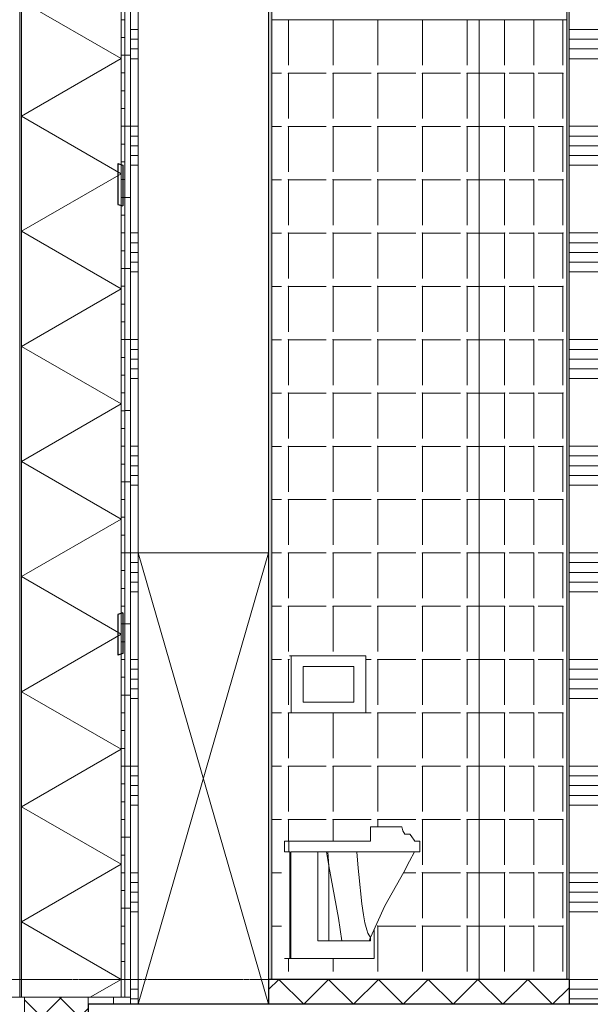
# Model space of a CAD drawing. Extents: x 0 to 92550, y 0 to 59400.
# Tile 68 of 105: x 22860 to 24465, y 38330 to 41100. Entities that reach past the tile are written whole.
import ezdxf
from ezdxf.xclip import XClip

# ---------------------------------------------------------------- set-up
doc = ezdxf.new("R2010")
doc.units = 0
doc.header["$MEASUREMENT"] = 0
doc.header["$XCLIPFRAME"] = 0
doc.linetypes.add('Streep-streepje', pattern=[1300, 1000, -100, 100, -100])
for name, color, linetype in [('ZZ 21 Buitenwand spouwblad hsb', 7, 'Continuous'), ('ZZ 21 Buitenwand spouwisolatie', 7, 'Continuous'), ('ZZ 22 Binnenwand metal stud', 7, 'Continuous'), ('ZZ 23 Vloeren geïsoleerd', 7, 'Continuous'), ('ZZ 28 HDC staalconstructies', 7, 'Continuous'), ('ZZ 41 Buitenwandafwerking gevelhout', 7, 'Continuous'), ('ZZ 42 Binnenwandafwerking wandtegelwerk', 7, 'Continuous'), ('ZZ 43 Vloerafwerking dekvloer', 7, 'Continuous'), ('ZZ 45 Plafond verlaagd plafond systeemplafond', 7, 'Continuous'), ('ZZ 74 Sanitair', 7, 'Continuous')]:
    doc.layers.add(name, color=color, linetype=linetype)

# ---------------------------------------------------------------- blocks, each defined once
blk = doc.blocks.new('*X54')
at = {"layer": 'ZZ 43 Vloerafwerking dekvloer', "color": 7, "linetype": 'Continuous', "lineweight": 5, "ltscale": 0.01}
for p, q in [((23560.1, 38371.3), (23588.9, 38400)), ((23588.9, 38400), (23658.9, 38330)), ((23658.9, 38330), (23728.9, 38400)), ((23728.9, 38400), (23798.9, 38330)), ((23798.9, 38330), (23868.9, 38400)), ((23868.9, 38400), (23938.9, 38330)), ((23938.9, 38330), (24008.9, 38400)), ((24008.9, 38400), (24078.9, 38330)), ((24078.9, 38330), (24148.9, 38400)), ((24148.9, 38400), (24218.9, 38330)), ((24218.9, 38330), (24288.9, 38400)), ((24288.9, 38400), (24358.9, 38330)), ((24358.9, 38330), (24405.3, 38376.4))]:
    blk.add_line(p, q, dxfattribs=at)
blk = doc.blocks.new('*X58')
at = {"layer": 'ZZ 22 Binnenwand metal stud', "color": 7, "linetype": 'Continuous', "lineweight": 5, "ltscale": 0.01}
for p, q in [((24524.6, 41072.6), (24405.3, 41072.6)), ((24524.6, 41045.1), (24405.3, 41045.1)), ((24524.6, 41017.7), (24405.3, 41017.7)), ((24524.6, 40990.3), (24405.3, 40990.3)), ((24524.6, 40800), (24405.3, 40800)), ((24524.6, 40772.6), (24405.3, 40772.6)), ((24524.6, 40745.1), (24405.3, 40745.1)), ((24524.6, 40717.7), (24405.3, 40717.7)), ((24524.6, 40690.3), (24405.3, 40690.3)), ((24524.6, 40500), (24405.3, 40500)), ((24524.6, 40472.6), (24405.3, 40472.6)), ((24524.6, 40445.1), (24405.3, 40445.1)), ((24524.6, 40417.7), (24405.3, 40417.7)), ((24524.6, 40390.3), (24405.3, 40390.3)), ((24524.6, 40200), (24405.3, 40200)), ((24524.6, 40172.6), (24405.3, 40172.6)), ((24524.6, 40145.1), (24405.3, 40145.1)), ((24524.6, 40117.7), (24405.3, 40117.7)), ((24524.6, 40090.3), (24405.3, 40090.3)), ((24524.6, 39900), (24405.3, 39900)), ((24524.6, 39872.6), (24405.3, 39872.6)), ((24524.6, 39845.1), (24405.3, 39845.1)), ((24524.6, 39817.7), (24405.3, 39817.7)), ((24524.6, 39790.3), (24405.3, 39790.3)), ((24524.6, 39600), (24405.3, 39600)), ((24524.6, 39572.6), (24405.3, 39572.6)), ((24524.6, 39545.1), (24405.3, 39545.1)), ((24524.6, 39517.7), (24405.3, 39517.7)), ((24524.6, 39490.3), (24405.3, 39490.3)), ((24524.6, 39300), (24405.3, 39300)), ((24524.6, 39272.6), (24405.3, 39272.6)), ((24524.6, 39245.1), (24405.3, 39245.1)), ((24524.6, 39217.7), (24405.3, 39217.7)), ((24524.6, 39190.3), (24405.3, 39190.3)), ((24524.6, 39000), (24405.3, 39000)), ((24524.6, 38972.6), (24405.3, 38972.6)), ((24524.6, 38945.1), (24405.3, 38945.1)), ((24524.6, 38917.7), (24405.3, 38917.7)), ((24524.6, 38890.3), (24405.3, 38890.3)), ((24524.6, 38700), (24405.3, 38700)), ((24524.6, 38672.6), (24405.3, 38672.6)), ((24524.6, 38645.1), (24405.3, 38645.1)), ((24524.6, 38617.7), (24405.3, 38617.7)), ((24524.6, 38590.3), (24405.3, 38590.3)), ((24524.6, 38400), (24405.3, 38400)), ((24524.6, 38372.6), (24405.3, 38372.6)), ((24524.6, 38345.1), (24405.3, 38345.1))]:
    blk.add_line(p, q, dxfattribs=at)
blk = doc.blocks.new('*X66')
at = {"layer": 'ZZ 42 Binnenwandafwerking wandtegelwerk', "color": 7, "linetype": 'Continuous', "lineweight": 5, "ltscale": 0.01}
for p, q in [((24224, 41099.5), (24154.4, 41099.5)), ((24224, 41099.5), (24224, 40972)), ((24305.9, 41099.5), (24236.3, 41099.5)), ((24305.9, 41099.5), (24305.9, 40972)), ((24387.7, 41099.5), (24318.1, 41099.5)), ((24387.7, 41099.5), (24387.7, 40972)), ((24224, 40949.5), (24154.4, 40949.5)), ((24224, 40949.5), (24224, 40822)), ((24305.9, 40949.5), (24236.3, 40949.5)), ((24305.9, 40949.5), (24305.9, 40822)), ((24387.7, 40949.5), (24318.1, 40949.5)), ((24387.7, 40949.5), (24387.7, 40822)), ((24224, 40799.5), (24154.4, 40799.5)), ((24224, 40799.5), (24224, 40672)), ((24305.9, 40799.5), (24236.3, 40799.5)), ((24305.9, 40799.5), (24305.9, 40672)), ((24387.7, 40799.5), (24318.1, 40799.5)), ((24387.7, 40799.5), (24387.7, 40672)), ((24224, 40649.5), (24154.4, 40649.5)), ((24224, 40649.5), (24224, 40522)), ((24305.9, 40649.5), (24236.3, 40649.5)), ((24305.9, 40649.5), (24305.9, 40522)), ((24387.7, 40649.5), (24318.1, 40649.5)), ((24387.7, 40649.5), (24387.7, 40522)), ((24224, 40499.6), (24154.4, 40499.6)), ((24224, 40499.6), (24224, 40372.1)), ((24305.9, 40499.6), (24236.3, 40499.6)), ((24305.9, 40499.6), (24305.9, 40372.1)), ((24387.7, 40499.6), (24318.1, 40499.6)), ((24387.7, 40499.6), (24387.7, 40372.1)), ((24224, 40349.6), (24154.4, 40349.6)), ((24224, 40349.6), (24224, 40222.1)), ((24305.9, 40349.6), (24236.3, 40349.6)), ((24305.9, 40349.6), (24305.9, 40222.1)), ((24387.7, 40349.6), (24318.1, 40349.6)), ((24387.7, 40349.6), (24387.7, 40222.1)), ((24224, 40199.6), (24154.4, 40199.6)), ((24224, 40199.6), (24224, 40072.1)), ((24305.9, 40199.6), (24236.3, 40199.6)), ((24305.9, 40199.6), (24305.9, 40072.1)), ((24387.7, 40199.6), (24318.1, 40199.6)), ((24387.7, 40199.6), (24387.7, 40072.1)), ((24224, 40049.7), (24154.4, 40049.7)), ((24224, 40049.7), (24224, 39922.2)), ((24305.9, 40049.7), (24236.3, 40049.7)), ((24305.9, 40049.7), (24305.9, 39922.2)), ((24387.7, 40049.7), (24318.1, 40049.7)), ((24387.7, 40049.7), (24387.7, 39922.2)), ((24224, 39899.7), (24154.4, 39899.7)), ((24224, 39899.7), (24224, 39772.2)), ((24305.9, 39899.7), (24236.3, 39899.7)), ((24305.9, 39899.7), (24305.9, 39772.2)), ((24387.7, 39899.7), (24318.1, 39899.7)), ((24387.7, 39899.7), (24387.7, 39772.2)), ((24224, 39749.7), (24154.4, 39749.7)), ((24224, 39749.7), (24224, 39622.2)), ((24305.9, 39749.7), (24236.3, 39749.7)), ((24305.9, 39749.7), (24305.9, 39622.2)), ((24387.7, 39749.7), (24318.1, 39749.7)), ((24387.7, 39749.7), (24387.7, 39622.2)), ((24224, 39599.8), (24154.4, 39599.8)), ((24224, 39599.8), (24224, 39472.3)), ((24305.9, 39599.8), (24236.3, 39599.8)), ((24305.9, 39599.8), (24305.9, 39472.3)), ((24387.7, 39599.8), (24318.1, 39599.8)), ((24387.7, 39599.8), (24387.7, 39472.3)), ((24224, 39449.8), (24154.4, 39449.8)), ((24224, 39449.8), (24224, 39322.3)), ((24305.9, 39449.8), (24236.3, 39449.8)), ((24305.9, 39449.8), (24305.9, 39322.3)), ((24387.7, 39449.8), (24318.1, 39449.8)), ((24387.7, 39449.8), (24387.7, 39322.3)), ((24224, 39299.8), (24154.4, 39299.8)), ((24224, 39299.8), (24224, 39172.3)), ((24305.9, 39299.8), (24236.3, 39299.8)), ((24305.9, 39299.8), (24305.9, 39172.3)), ((24387.7, 39299.8), (24318.1, 39299.8)), ((24387.7, 39299.8), (24387.7, 39172.3)), ((24224, 39149.8), (24154.4, 39149.8)), ((24224, 39149.8), (24224, 39022.3)), ((24305.9, 39149.8), (24236.3, 39149.8)), ((24305.9, 39149.8), (24305.9, 39022.3)), ((24387.7, 39149.8), (24318.1, 39149.8)), ((24387.7, 39149.8), (24387.7, 39022.3)), ((24224, 38999.9), (24154.4, 38999.9)), ((24224, 38999.9), (24224, 38872.4)), ((24305.9, 38999.9), (24236.3, 38999.9)), ((24305.9, 38999.9), (24305.9, 38872.4)), ((24387.7, 38999.9), (24318.1, 38999.9)), ((24387.7, 38999.9), (24387.7, 38872.4)), ((24224, 38849.9), (24154.4, 38849.9)), ((24224, 38849.9), (24224, 38722.4)), ((24305.9, 38849.9), (24236.3, 38849.9)), ((24305.9, 38849.9), (24305.9, 38722.4)), ((24387.7, 38849.9), (24318.1, 38849.9)), ((24387.7, 38849.9), (24387.7, 38722.4)), ((24224, 38699.9), (24154.4, 38699.9)), ((24224, 38699.9), (24224, 38572.4)), ((24305.9, 38699.9), (24236.3, 38699.9)), ((24305.9, 38699.9), (24305.9, 38572.4)), ((24387.7, 38699.9), (24318.1, 38699.9)), ((24387.7, 38699.9), (24387.7, 38572.4)), ((24224, 38550), (24154.4, 38550)), ((24224, 38550), (24224, 38422.5)), ((24305.9, 38550), (24236.3, 38550)), ((24305.9, 38550), (24305.9, 38422.5)), ((24387.7, 38550), (24318.1, 38550)), ((24387.7, 38550), (24387.7, 38422.5))]:
    blk.add_line(p, q, dxfattribs=at)
for p in [(24224, 41099.5), (24224.3, 41099.5), (24305.9, 41099.5), (24306.1, 41099.5), (24387.7, 41099.5), (24388, 41099.5), (24224, 40949.5), (24224.3, 40949.5), (24305.9, 40949.5), (24306.1, 40949.5), (24387.7, 40949.5), (24388, 40949.5), (24224, 40799.5), (24224.3, 40799.5), (24305.9, 40799.5), (24306.1, 40799.5), (24387.7, 40799.5), (24388, 40799.5), (24224, 40649.5), (24224.3, 40649.5), (24305.9, 40649.5), (24306.1, 40649.5), (24387.7, 40649.5), (24388, 40649.5), (24224, 40499.6), (24224.3, 40499.6), (24305.9, 40499.6), (24306.1, 40499.6), (24387.7, 40499.6), (24388, 40499.6), (24224, 40349.6), (24224.3, 40349.6), (24305.9, 40349.6), (24306.1, 40349.6), (24387.7, 40349.6), (24388, 40349.6), (24224, 40199.6), (24224.3, 40199.6), (24305.9, 40199.6), (24306.1, 40199.6), (24387.7, 40199.6), (24388, 40199.6), (24224, 40049.7), (24224.3, 40049.7), (24305.9, 40049.7), (24306.1, 40049.7), (24387.7, 40049.7), (24388, 40049.7), (24224, 39899.7), (24224.3, 39899.7), (24305.9, 39899.7), (24306.1, 39899.7), (24387.7, 39899.7), (24388, 39899.7), (24224, 39749.7), (24224.3, 39749.7), (24305.9, 39749.7), (24306.1, 39749.7), (24387.7, 39749.7), (24388, 39749.7), (24224, 39599.8), (24224.3, 39599.8), (24305.9, 39599.8), (24306.1, 39599.8), (24387.7, 39599.8), (24388, 39599.8), (24224, 39449.8), (24224.3, 39449.8), (24305.9, 39449.8), (24306.1, 39449.8), (24387.7, 39449.8), (24388, 39449.8), (24224, 39299.8), (24224.3, 39299.8), (24305.9, 39299.8), (24306.1, 39299.8), (24387.7, 39299.8), (24388, 39299.8), (24224, 39149.8), (24224.3, 39149.8), (24305.9, 39149.8), (24306.1, 39149.8), (24387.7, 39149.8), (24388, 39149.8), (24224, 38999.9), (24224.3, 38999.9), (24305.9, 38999.9), (24306.1, 38999.9), (24387.7, 38999.9), (24388, 38999.9), (24224, 38849.9), (24224.3, 38849.9), (24305.9, 38849.9), (24306.1, 38849.9), (24387.7, 38849.9), (24388, 38849.9), (24224, 38699.9), (24224.3, 38699.9), (24305.9, 38699.9), (24306.1, 38699.9), (24387.7, 38699.9), (24388, 38699.9), (24224, 38550), (24224.3, 38550), (24305.9, 38550), (24306.1, 38550), (24387.7, 38550), (24388, 38550), (24305.9, 38400), (24387.7, 38400)]:
    blk.add_point(p, dxfattribs=at)
blk = doc.blocks.new('*X69')
at = {"layer": 'ZZ 42 Binnenwandafwerking wandtegelwerk', "color": 7, "linetype": 'Continuous', "lineweight": 5, "ltscale": 0.01}
for p, q in [((23569.3, 41099.5), (23596.7, 41099.5)), ((23615.6, 41099.5), (23615.6, 40972)), ((23615.6, 41099.5), (23722.4, 41099.5)), ((23741.3, 41099.5), (23741.3, 40972)), ((23741.3, 41099.5), (23848.1, 41099.5)), ((23867, 41099.5), (23867, 40972)), ((23867, 41099.5), (23973.8, 41099.5)), ((23992.7, 41099.5), (23992.7, 40972)), ((23992.7, 41099.5), (24099.5, 41099.5)), ((24118.4, 41099.5), (24118.4, 40972)), ((24118.4, 41099.5), (24152.2, 41099.5)), ((23569.3, 40949.5), (23596.7, 40949.5)), ((23615.6, 40949.5), (23615.6, 40822)), ((23615.6, 40949.5), (23722.4, 40949.5)), ((23741.3, 40949.5), (23741.3, 40822)), ((23741.3, 40949.5), (23848.1, 40949.5)), ((23867, 40949.5), (23867, 40822)), ((23867, 40949.5), (23973.8, 40949.5)), ((23992.7, 40949.5), (23992.7, 40822)), ((23992.7, 40949.5), (24099.5, 40949.5)), ((24118.4, 40949.5), (24118.4, 40822)), ((24118.4, 40949.5), (24152.2, 40949.5)), ((23569.3, 40799.5), (23596.7, 40799.5)), ((23615.6, 40799.5), (23615.6, 40672)), ((23615.6, 40799.5), (23722.4, 40799.5)), ((23741.3, 40799.5), (23741.3, 40672)), ((23741.3, 40799.5), (23848.1, 40799.5)), ((23867, 40799.5), (23867, 40672)), ((23867, 40799.5), (23973.8, 40799.5)), ((23992.7, 40799.5), (23992.7, 40672)), ((23992.7, 40799.5), (24099.5, 40799.5)), ((24118.4, 40799.5), (24118.4, 40672)), ((24118.4, 40799.5), (24152.2, 40799.5)), ((23569.3, 40649.5), (23596.7, 40649.5)), ((23615.6, 40649.5), (23615.6, 40522)), ((23615.6, 40649.5), (23722.4, 40649.5)), ((23741.3, 40649.5), (23741.3, 40522)), ((23741.3, 40649.5), (23848.1, 40649.5)), ((23867, 40649.5), (23867, 40522)), ((23867, 40649.5), (23973.8, 40649.5)), ((23992.7, 40649.5), (23992.7, 40522)), ((23992.7, 40649.5), (24099.5, 40649.5)), ((24118.4, 40649.5), (24118.4, 40522)), ((24118.4, 40649.5), (24152.2, 40649.5)), ((23569.3, 40499.6), (23596.7, 40499.6)), ((23615.6, 40499.6), (23615.6, 40372.1)), ((23615.6, 40499.6), (23722.4, 40499.6)), ((23741.3, 40499.6), (23741.3, 40372.1)), ((23741.3, 40499.6), (23848.1, 40499.6)), ((23867, 40499.6), (23867, 40372.1)), ((23867, 40499.6), (23973.8, 40499.6)), ((23992.7, 40499.6), (23992.7, 40372.1)), ((23992.7, 40499.6), (24099.5, 40499.6)), ((24118.4, 40499.6), (24118.4, 40372.1)), ((24118.4, 40499.6), (24152.2, 40499.6)), ((23569.3, 40349.6), (23596.7, 40349.6)), ((23615.6, 40349.6), (23615.6, 40222.1)), ((23615.6, 40349.6), (23722.4, 40349.6)), ((23741.3, 40349.6), (23741.3, 40222.1)), ((23741.3, 40349.6), (23848.1, 40349.6)), ((23867, 40349.6), (23867, 40222.1)), ((23867, 40349.6), (23973.8, 40349.6)), ((23992.7, 40349.6), (23992.7, 40222.1)), ((23992.7, 40349.6), (24099.5, 40349.6)), ((24118.4, 40349.6), (24118.4, 40222.1)), ((24118.4, 40349.6), (24152.2, 40349.6)), ((23569.3, 40199.6), (23596.7, 40199.6)), ((23615.6, 40199.6), (23615.6, 40072.1)), ((23615.6, 40199.6), (23722.4, 40199.6)), ((23741.3, 40199.6), (23741.3, 40072.1)), ((23741.3, 40199.6), (23848.1, 40199.6)), ((23867, 40199.6), (23867, 40072.1)), ((23867, 40199.6), (23973.8, 40199.6)), ((23992.7, 40199.6), (23992.7, 40072.1)), ((23992.7, 40199.6), (24099.5, 40199.6)), ((24118.4, 40199.6), (24118.4, 40072.1)), ((24118.4, 40199.6), (24152.2, 40199.6)), ((23569.3, 40049.7), (23596.7, 40049.7)), ((23615.6, 40049.7), (23615.6, 39922.2)), ((23615.6, 40049.7), (23722.4, 40049.7)), ((23741.3, 40049.7), (23741.3, 39922.2)), ((23741.3, 40049.7), (23848.1, 40049.7)), ((23867, 40049.7), (23867, 39922.2)), ((23867, 40049.7), (23973.8, 40049.7)), ((23992.7, 40049.7), (23992.7, 39922.2)), ((23992.7, 40049.7), (24099.5, 40049.7)), ((24118.4, 40049.7), (24118.4, 39922.2)), ((24118.4, 40049.7), (24152.2, 40049.7)), ((23569.3, 39899.7), (23596.7, 39899.7)), ((23615.6, 39899.7), (23615.6, 39772.2)), ((23615.6, 39899.7), (23722.4, 39899.7)), ((23741.3, 39899.7), (23741.3, 39772.2)), ((23741.3, 39899.7), (23848.1, 39899.7)), ((23867, 39899.7), (23867, 39772.2)), ((23867, 39899.7), (23973.8, 39899.7)), ((23992.7, 39899.7), (23992.7, 39772.2)), ((23992.7, 39899.7), (24099.5, 39899.7)), ((24118.4, 39899.7), (24118.4, 39772.2)), ((24118.4, 39899.7), (24152.2, 39899.7)), ((23569.3, 39749.7), (23596.7, 39749.7)), ((23615.6, 39749.7), (23615.6, 39622.2)), ((23615.6, 39749.7), (23722.4, 39749.7)), ((23741.3, 39749.7), (23741.3, 39622.2)), ((23741.3, 39749.7), (23848.1, 39749.7)), ((23867, 39749.7), (23867, 39622.2)), ((23867, 39749.7), (23973.8, 39749.7)), ((23992.7, 39749.7), (23992.7, 39622.2)), ((23992.7, 39749.7), (24099.5, 39749.7)), ((24118.4, 39749.7), (24118.4, 39622.2)), ((24118.4, 39749.7), (24152.2, 39749.7)), ((23569.3, 39599.8), (23596.7, 39599.8)), ((23615.6, 39599.8), (23615.6, 39472.3)), ((23615.6, 39599.8), (23722.4, 39599.8)), ((23741.3, 39599.8), (23741.3, 39472.3)), ((23741.3, 39599.8), (23848.1, 39599.8)), ((23867, 39599.8), (23867, 39472.3)), ((23867, 39599.8), (23973.8, 39599.8)), ((23992.7, 39599.8), (23992.7, 39472.3)), ((23992.7, 39599.8), (24099.5, 39599.8)), ((24118.4, 39599.8), (24118.4, 39472.3)), ((24118.4, 39599.8), (24152.2, 39599.8)), ((23569.3, 39449.8), (23596.7, 39449.8)), ((23615.6, 39449.8), (23615.6, 39322.3)), ((23615.6, 39449.8), (23722.4, 39449.8)), ((23741.3, 39449.8), (23741.3, 39322.3)), ((23741.3, 39449.8), (23848.1, 39449.8)), ((23867, 39449.8), (23867, 39322.3)), ((23867, 39449.8), (23973.8, 39449.8)), ((23992.7, 39449.8), (23992.7, 39322.3)), ((23992.7, 39449.8), (24099.5, 39449.8)), ((24118.4, 39449.8), (24118.4, 39322.3)), ((24118.4, 39449.8), (24152.2, 39449.8)), ((23569.3, 39299.8), (23596.7, 39299.8)), ((23615.6, 39299.8), (23615.6, 39172.3)), ((23615.6, 39299.8), (23618.4, 39299.8)), ((23833.3, 39299.8), (23848.1, 39299.8)), ((23867, 39299.8), (23867, 39172.3)), ((23867, 39299.8), (23973.8, 39299.8)), ((23992.7, 39299.8), (23992.7, 39172.3)), ((23992.7, 39299.8), (24099.5, 39299.8)), ((24118.4, 39299.8), (24118.4, 39172.3)), ((24118.4, 39299.8), (24152.2, 39299.8)), ((23569.3, 39149.8), (23596.7, 39149.8)), ((23615.6, 39149.8), (23615.6, 39022.3)), ((23615.6, 39149.8), (23722.4, 39149.8)), ((23741.3, 39149.8), (23741.3, 39022.3)), ((23741.3, 39149.8), (23848.1, 39149.8)), ((23867, 39149.8), (23867, 39022.3)), ((23867, 39149.8), (23973.8, 39149.8)), ((23992.7, 39149.8), (23992.7, 39022.3)), ((23992.7, 39149.8), (24099.5, 39149.8)), ((24118.4, 39149.8), (24118.4, 39022.3)), ((24118.4, 39149.8), (24152.2, 39149.8)), ((23569.3, 38999.9), (23596.7, 38999.9)), ((23615.6, 38999.9), (23615.6, 38872.4)), ((23615.6, 38999.9), (23722.4, 38999.9)), ((23741.3, 38999.9), (23741.3, 38872.4)), ((23741.3, 38999.9), (23848.1, 38999.9)), ((23867, 38999.9), (23867, 38872.4)), ((23867, 38999.9), (23973.8, 38999.9)), ((23992.7, 38999.9), (23992.7, 38872.4)), ((23992.7, 38999.9), (24099.5, 38999.9)), ((24118.4, 38999.9), (24118.4, 38872.4)), ((24118.4, 38999.9), (24152.2, 38999.9)), ((23569.3, 38849.9), (23596.7, 38849.9)), ((23615.6, 38849.9), (23615.6, 38789)), ((23615.6, 38849.9), (23722.4, 38849.9)), ((23741.3, 38849.9), (23741.3, 38789)), ((23741.3, 38849.9), (23848.1, 38849.9)), ((23867, 38849.9), (23867, 38829)), ((23867, 38849.9), (23973.8, 38849.9)), ((23992.7, 38849.9), (23992.7, 38722.4)), ((23992.7, 38849.9), (24099.5, 38849.9)), ((24118.4, 38849.9), (24118.4, 38722.4)), ((24118.4, 38849.9), (24152.2, 38849.9)), ((23569.3, 38699.9), (23596.7, 38699.9)), ((23939.7, 38699.9), (23973.8, 38699.9)), ((23992.7, 38699.9), (23992.7, 38572.4)), ((23992.7, 38699.9), (24099.5, 38699.9)), ((24118.4, 38699.9), (24118.4, 38572.4)), ((24118.4, 38699.9), (24152.2, 38699.9)), ((23569.3, 38550), (23596.7, 38550)), ((23867, 38550), (23867, 38422.5)), ((23867, 38550), (23973.8, 38550)), ((23992.7, 38550), (23992.7, 38422.5)), ((23992.7, 38550), (24099.5, 38550)), ((24118.4, 38550), (24118.4, 38422.5)), ((24118.4, 38550), (24152.2, 38550)), ((23615.6, 38459), (23615.6, 38422.5)), ((23741.3, 38459), (23741.3, 38422.5))]:
    blk.add_line(p, q, dxfattribs=at)
for p in [(23615.2, 41099.5), (23615.6, 41099.5), (23740.9, 41099.5), (23741.3, 41099.5), (23866.6, 41099.5), (23867, 41099.5), (23992.3, 41099.5), (23992.7, 41099.5), (24118, 41099.5), (24118.4, 41099.5), (23615.2, 40949.5), (23615.6, 40949.5), (23740.9, 40949.5), (23741.3, 40949.5), (23866.6, 40949.5), (23867, 40949.5), (23992.3, 40949.5), (23992.7, 40949.5), (24118, 40949.5), (24118.4, 40949.5), (23615.2, 40799.5), (23615.6, 40799.5), (23740.9, 40799.5), (23741.3, 40799.5), (23866.6, 40799.5), (23867, 40799.5), (23992.3, 40799.5), (23992.7, 40799.5), (24118, 40799.5), (24118.4, 40799.5), (23615.2, 40649.5), (23615.6, 40649.5), (23740.9, 40649.5), (23741.3, 40649.5), (23866.6, 40649.5), (23867, 40649.5), (23992.3, 40649.5), (23992.7, 40649.5), (24118, 40649.5), (24118.4, 40649.5), (23615.2, 40499.6), (23615.6, 40499.6), (23740.9, 40499.6), (23741.3, 40499.6), (23866.6, 40499.6), (23867, 40499.6), (23992.3, 40499.6), (23992.7, 40499.6), (24118, 40499.6), (24118.4, 40499.6), (23615.2, 40349.6), (23615.6, 40349.6), (23740.9, 40349.6), (23741.3, 40349.6), (23866.6, 40349.6), (23867, 40349.6), (23992.3, 40349.6), (23992.7, 40349.6), (24118, 40349.6), (24118.4, 40349.6), (23615.2, 40199.6), (23615.6, 40199.6), (23740.9, 40199.6), (23741.3, 40199.6), (23866.6, 40199.6), (23867, 40199.6), (23992.3, 40199.6), (23992.7, 40199.6), (24118, 40199.6), (24118.4, 40199.6), (23615.2, 40049.7), (23615.6, 40049.7), (23740.9, 40049.7), (23741.3, 40049.7), (23866.6, 40049.7), (23867, 40049.7), (23992.3, 40049.7), (23992.7, 40049.7), (24118, 40049.7), (24118.4, 40049.7), (23615.2, 39899.7), (23615.6, 39899.7), (23740.9, 39899.7), (23741.3, 39899.7), (23866.6, 39899.7), (23867, 39899.7), (23992.3, 39899.7), (23992.7, 39899.7), (24118, 39899.7), (24118.4, 39899.7), (23615.2, 39749.7), (23615.6, 39749.7), (23740.9, 39749.7), (23741.3, 39749.7), (23866.6, 39749.7), (23867, 39749.7), (23992.3, 39749.7), (23992.7, 39749.7), (24118, 39749.7), (24118.4, 39749.7), (23615.2, 39599.8), (23615.6, 39599.8), (23740.9, 39599.8), (23741.3, 39599.8), (23866.6, 39599.8), (23867, 39599.8), (23992.3, 39599.8), (23992.7, 39599.8), (24118, 39599.8), (24118.4, 39599.8), (23615.2, 39449.8), (23615.6, 39449.8), (23740.9, 39449.8), (23741.3, 39449.8), (23866.6, 39449.8), (23867, 39449.8), (23992.3, 39449.8), (23992.7, 39449.8), (24118, 39449.8), (24118.4, 39449.8), (23615.2, 39299.8), (23615.6, 39299.8), (23866.6, 39299.8), (23867, 39299.8), (23992.3, 39299.8), (23992.7, 39299.8), (24118, 39299.8), (24118.4, 39299.8), (23615.2, 39149.8), (23615.6, 39149.8), (23740.9, 39149.8), (23741.3, 39149.8), (23866.6, 39149.8), (23867, 39149.8), (23992.3, 39149.8), (23992.7, 39149.8), (24118, 39149.8), (24118.4, 39149.8), (23615.2, 38999.9), (23615.6, 38999.9), (23740.9, 38999.9), (23741.3, 38999.9), (23866.6, 38999.9), (23867, 38999.9), (23992.3, 38999.9), (23992.7, 38999.9), (24118, 38999.9), (24118.4, 38999.9), (23615.2, 38849.9), (23615.6, 38849.9), (23740.9, 38849.9), (23741.3, 38849.9), (23866.6, 38849.9), (23867, 38849.9), (23992.3, 38849.9), (23992.7, 38849.9), (24118, 38849.9), (24118.4, 38849.9), (23992.3, 38699.9), (23992.7, 38699.9), (24118, 38699.9), (24118.4, 38699.9), (23866.6, 38550), (23867, 38550), (23992.3, 38550), (23992.7, 38550), (24118, 38550), (24118.4, 38550), (23867, 38400), (23992.7, 38400)]:
    blk.add_point(p, dxfattribs=at)
blk = doc.blocks.new('*X72')
at = {"layer": 'ZZ 22 Binnenwand metal stud', "color": 7, "linetype": 'Continuous', "lineweight": 5, "ltscale": 0.01}
for p, q in [((23193.6, 41072.6), (23171.4, 41072.6)), ((23193.6, 41045.1), (23171.4, 41045.1)), ((23193.6, 41017.7), (23171.4, 41017.7)), ((23193.6, 40990.3), (23171.4, 40990.3)), ((23193.6, 40800), (23171.4, 40800)), ((23193.6, 40772.6), (23171.4, 40772.6)), ((23193.6, 40745.1), (23171.4, 40745.1)), ((23193.6, 40717.7), (23171.4, 40717.7)), ((23193.6, 40690.3), (23171.4, 40690.3)), ((23193.6, 40500), (23171.4, 40500)), ((23193.6, 40472.6), (23171.4, 40472.6)), ((23193.6, 40445.1), (23171.4, 40445.1)), ((23193.6, 40417.7), (23171.4, 40417.7)), ((23193.6, 40390.3), (23171.4, 40390.3)), ((23193.6, 40200), (23171.4, 40200)), ((23193.6, 40172.6), (23171.4, 40172.6)), ((23193.6, 40145.1), (23171.4, 40145.1)), ((23193.6, 40117.7), (23171.4, 40117.7)), ((23193.6, 40090.3), (23171.4, 40090.3)), ((23193.6, 39900), (23171.4, 39900)), ((23193.6, 39872.6), (23171.4, 39872.6)), ((23193.6, 39845.1), (23171.4, 39845.1)), ((23193.6, 39817.7), (23171.4, 39817.7)), ((23193.6, 39790.3), (23171.4, 39790.3)), ((23193.6, 39600), (23171.4, 39600)), ((23193.6, 39572.6), (23171.4, 39572.6)), ((23193.6, 39545.1), (23171.4, 39545.1)), ((23193.6, 39517.7), (23171.4, 39517.7)), ((23193.6, 39490.3), (23171.4, 39490.3)), ((23193.6, 39300), (23171.4, 39300)), ((23193.6, 39272.6), (23171.4, 39272.6)), ((23193.6, 39245.1), (23171.4, 39245.1)), ((23193.6, 39217.7), (23171.4, 39217.7)), ((23193.6, 39190.3), (23171.4, 39190.3)), ((23193.6, 39000), (23171.4, 39000)), ((23193.6, 38972.6), (23171.4, 38972.6)), ((23193.6, 38945.1), (23171.4, 38945.1)), ((23193.6, 38917.7), (23171.4, 38917.7)), ((23193.6, 38890.3), (23171.4, 38890.3)), ((23193.6, 38700), (23171.4, 38700)), ((23193.6, 38672.6), (23171.4, 38672.6)), ((23193.6, 38645.1), (23171.4, 38645.1)), ((23193.6, 38617.7), (23171.4, 38617.7)), ((23193.6, 38590.3), (23171.4, 38590.3)), ((23193.6, 38400), (23171.4, 38400)), ((23193.6, 38372.6), (23171.4, 38372.6)), ((23193.6, 38345.1), (23171.4, 38345.1))]:
    blk.add_line(p, q, dxfattribs=at)
blk = doc.blocks.new('*X90')
at = {"layer": 'ZZ 21 Buitenwand spouwblad hsb', "color": 7, "linetype": 'Continuous', "lineweight": 5, "ltscale": 0.01}
for p, q in [((23145.1, 40990.5), (22864.7, 41152.4)), ((23145.1, 40990.5), (22864.7, 40828.6)), ((23145.1, 40666.7), (22864.7, 40828.6)), ((23145.1, 40666.7), (22864.7, 40504.8)), ((23145.1, 40342.9), (22864.7, 40504.8)), ((23145.1, 40342.9), (22864.7, 40181)), ((23145.1, 40019.1), (22864.7, 40181)), ((23145.1, 40019.1), (22864.7, 39857.2)), ((23145.1, 39695.3), (22864.7, 39857.2)), ((23145.1, 39695.3), (22864.7, 39533.4)), ((23145.1, 39371.4), (22864.7, 39533.4)), ((23145.1, 39371.4), (22864.7, 39209.5)), ((23145.1, 39047.6), (22864.7, 39209.5)), ((23145.1, 39047.6), (22864.7, 38885.7)), ((23145.1, 38723.8), (22864.7, 38885.7)), ((23145.1, 38723.8), (22864.7, 38561.9)), ((23145.1, 38400), (22864.7, 38561.9)), ((23145.1, 38400), (23058.5, 38350))]:
    blk.add_line(p, q, dxfattribs=at)
blk = doc.blocks.new('Drawing_1_1', base_point=(5738.9, 38400))
at = {"layer": 'ZZ 21 Buitenwand spouwblad hsb', "linetype": 'Continuous', "lineweight": 0, "true_color": 0x7f7f7f}
blk.add_hatch(color=8, dxfattribs=at).paths.add_polyline_path([(22864.7, 41614), (22859.9, 41614), (22859.9, 38350), (22864.7, 38350)])
at = {"layer": 'ZZ 21 Buitenwand spouwblad hsb', "linetype": 'Continuous', "lineweight": 0, "true_color": 0x000000}
h = blk.add_hatch(dxfattribs=at)
h.set_pattern_fill('325_Hout_plaatmateriaal__BC', color=18, style=0, pattern_type=2)
h.set_pattern_definition([(360, (5738.867, 38400), (0, 50), [])])
h.paths.add_polyline_path([(23145.1, 38350), (23155.9, 38350), (23155.9, 41614), (23145.1, 41614)])
h = blk.add_hatch(dxfattribs=at)
h.set_pattern_fill('930_Lijnen_vert_200_0001', color=18, style=0, pattern_type=2)
h.set_pattern_definition([(1e-14, (5738.87, 38400), (0, 200), [])])
h.paths.add_polyline_path([(23171.4, 41614), (23155.9, 41614), (23155.9, 38350), (23171.4, 38350)])
at = {"layer": 'ZZ 21 Buitenwand spouwisolatie', "linetype": 'Continuous', "lineweight": 0, "true_color": 0x000000}
h = blk.add_hatch(dxfattribs=at)
h.set_pattern_fill('415_Isolatie_ruit_0001', color=18, style=0, pattern_type=2)
h.set_pattern_definition([(45, (5738.87, 38400), (-53.033, 53.033), []), (135, (5738.87, 38400), (53.033, 53.033), [])])
h.paths.add_polyline_path([(23052.1, 38350), (22873.1, 38350), (22873.1, 37950), (23052.1, 37950)])
at = {"layer": 'ZZ 42 Binnenwandafwerking wandtegelwerk', "linetype": 'Continuous', "lineweight": 0, "true_color": 0x7f7f7f}
for points in [[(23569.3, 41856), (23560.1, 41856), (23560.1, 38400), (23569.3, 38400)], [(24399.3, 41856), (24399.3, 38400), (24405.3, 38400), (24405.3, 41856)]]:
    blk.add_hatch(color=8, dxfattribs=at).paths.add_polyline_path(points)
at = {"layer": 'ZZ 21 Buitenwand spouwblad hsb', "color": 7, "linetype": 'Continuous', "lineweight": 9, "ltscale": 0.01}
for p, q in [((22859.9, 41614), (22859.9, 39477.5)), ((22864.7, 41614), (22864.7, 38350)), ((23145.1, 41614), (23145.1, 38350)), ((23155.9, 41614), (23155.9, 38350)), ((22859.9, 39477.5), (22859.9, 38350)), ((22864.7, 38350), (22859.9, 38350)), ((22873.1, 38350), (22864.7, 38350)), ((23052.1, 38350), (22873.1, 38350)), ((23145.1, 38350), (23052.1, 38350))]:
    blk.add_line(p, q, dxfattribs=at)
at = {"layer": 'ZZ 21 Buitenwand spouwblad hsb', "color": 7, "linetype": 'Continuous', "lineweight": 5, "ltscale": 0.01}
blk.add_line((22812.2, 38350), (22859.9, 38350), dxfattribs=at)
at = {"layer": 'ZZ 21 Buitenwand spouwblad hsb', "color": 7, "linetype": 'Continuous', "lineweight": 9, "ltscale": 0.01, "flags": 128}
blk.add_lwpolyline([(23171.4, 38350), (23155.9, 38350), (23145.1, 38350)], dxfattribs=at)
at = {"layer": 'ZZ 21 Buitenwand spouwisolatie', "color": 7, "linetype": 'Continuous', "lineweight": 9, "ltscale": 0.01}
for p, q in [((22873.1, 38350), (22873.1, 37950)), ((23052.1, 38350), (23052.1, 38330))]:
    blk.add_line(p, q, dxfattribs=at)
at = {"layer": 'ZZ 22 Binnenwand metal stud', "color": 7, "linetype": 'Continuous', "lineweight": 15, "ltscale": 0.01}
for p, q in [((23193.6, 41856), (23193.6, 39600)), ((24405.3, 41856), (24405.3, 38400)), ((23171.4, 41614), (23171.4, 38350)), ((23193.6, 39600), (23193.6, 38330)), ((23171.4, 38350), (23171.4, 38330))]:
    blk.add_line(p, q, dxfattribs=at)
at = {"layer": 'ZZ 22 Binnenwand metal stud', "color": 7, "linetype": 'Continuous', "lineweight": 5, "ltscale": 0.01}
blk.add_line((23123.4, 38330), (23123.4, 38350), dxfattribs=at)
at = {"layer": 'ZZ 23 Vloeren geïsoleerd', "color": 7, "linetype": 'Continuous', "lineweight": 25, "ltscale": 0.01}
for p, q in [((23052.1, 38330), (23052.1, 38070)), ((23171.4, 38330), (23052.1, 38330))]:
    blk.add_line(p, q, dxfattribs=at)
at = {"layer": 'ZZ 23 Vloeren geïsoleerd', "color": 7, "linetype": 'Continuous', "lineweight": 25, "ltscale": 0.01, "flags": 128}
blk.add_lwpolyline([(28368.9, 38330), (28218.9, 38330), (25759.2, 38330), (25575.9, 38330), (24524.6, 38330), (24405.3, 38330), (23560.1, 38330), (23193.6, 38330), (23171.4, 38330)], dxfattribs=at)
at = {"layer": 'ZZ 28 HDC staalconstructies', "color": 7, "linetype": 'Continuous', "lineweight": 25, "ltscale": 0.01}
for p, q in [((23135.6, 40695.2), (23135.6, 40580.4)), ((23135.6, 40695.2), (23149.9, 40690.8)), ((23149.9, 40690.8), (23149.9, 40576)), ((23135.6, 40580.4), (23149.9, 40576)), ((23149.9, 39431.1), (23135.6, 39426.7)), ((23135.6, 39426.7), (23135.6, 39312.3)), ((23149.9, 39431.1), (23149.9, 39316.6)), ((23149.9, 39316.6), (23135.6, 39312.3))]:
    blk.add_line(p, q, dxfattribs=at)
at = {"layer": 'ZZ 41 Buitenwandafwerking gevelhout', "color": 7, "linetype": 'Streep-streepje', "lineweight": 15, "ltscale": 0.01}
blk.add_line((7788.9, 38400), (62238.9, 38400), dxfattribs=at)
at = {"layer": 'ZZ 42 Binnenwandafwerking wandtegelwerk', "color": 7, "linetype": 'Continuous', "lineweight": 9, "ltscale": 0.01}
for p, q in [((23560.1, 41856), (23560.1, 39600)), ((23569.3, 41125), (23569.3, 41100)), ((24399.3, 41125), (24399.3, 41100)), ((23569.3, 41100), (23569.3, 38400)), ((24399.3, 41100), (24399.3, 38400)), ((23560.1, 39600), (23560.1, 38400))]:
    blk.add_line(p, q, dxfattribs=at)
at = {"layer": 'ZZ 42 Binnenwandafwerking wandtegelwerk', "color": 7, "linetype": 'Continuous', "lineweight": 5, "ltscale": 0.01}
blk.add_line((24152.2, 38400), (24152.2, 41100), dxfattribs=at)
at = {"layer": 'ZZ 43 Vloerafwerking dekvloer', "color": 7, "linetype": 'Continuous', "lineweight": 25, "ltscale": 0.01}
for p, q in [((23560.1, 38400), (23560.1, 38330)), ((23569.3, 38400), (23560.1, 38400)), ((24399.3, 38400), (23569.3, 38400)), ((24405.3, 38400), (24399.3, 38400)), ((24405.3, 38400), (24405.3, 38330))]:
    blk.add_line(p, q, dxfattribs=at)
at = {"layer": 'ZZ 45 Plafond verlaagd plafond systeemplafond', "color": 7, "linetype": 'Continuous', "lineweight": 9, "ltscale": 0.01}
blk.add_line((24399.3, 41100), (23569.3, 41100), dxfattribs=at)
at = {"layer": 'ZZ 74 Sanitair', "color": 7, "linetype": 'Continuous', "lineweight": 9, "ltscale": 0.01}
for p, q in [((23560.1, 39600), (23193.6, 38330)), ((23560.1, 38330), (23193.6, 39600)), ((23560.1, 39600), (23193.6, 39600)), ((23935.1, 38829), (23846.6, 38829)), ((23957.5, 38809), (23943, 38809)), ((23616.8, 38789), (23616.8, 38759)), ((23846.6, 38789), (23616.8, 38789)), ((23985.2, 38789), (23971.2, 38789)), ((23985.2, 38789), (23985.2, 38759)), ((23620, 38759), (23616.8, 38759)), ((23620, 38759), (23620, 38459)), ((23623, 38759), (23623, 38459)), ((23985.2, 38759), (23623, 38759)), ((23842.5, 38509), (23846.8, 38518.4)), ((23623, 38459), (23620, 38459))]:
    blk.add_line(p, q, dxfattribs=at)
at = {"layer": 'ZZ 74 Sanitair', "color": 7, "linetype": 'Continuous', "lineweight": 5, "ltscale": 0.01}
for p, q in [((23618.4, 39310), (23623.8, 39310)), ((23623.8, 39310), (23833.3, 39310)), ((23623.8, 39150), (23623.8, 39310)), ((23833.3, 39150), (23833.3, 39310)), ((23799.8, 39280), (23657.3, 39280)), ((23657.3, 39280), (23657.3, 39180)), ((23799.8, 39180), (23799.8, 39280)), ((23657.3, 39180), (23799.8, 39180)), ((23618.4, 39150), (23623.8, 39150)), ((23623.8, 39150), (23833.3, 39150)), ((23616.8, 38789), (23605, 38789)), ((23605, 38759), (23605, 38789)), ((23605.2, 38759), (23604.9, 38759)), ((23616.8, 38759), (23605, 38759)), ((23698.1, 38509), (23698.1, 38759)), ((23726.6, 38759), (23729.9, 38719.5)), ((23812.3, 38713.2), (23808.7, 38759)), ((23814, 38694.9), (23812.3, 38713.2)), ((23822.6, 38612.5), (23814, 38694.9)), ((23827.2, 38581.8), (23822.6, 38612.5)), ((23830.6, 38559.5), (23827.2, 38581.8)), ((23836.7, 38539.8), (23830.6, 38559.5)), ((23838.9, 38530.3), (23836.7, 38539.8)), ((23857.3, 38459), (23857.3, 38541.5)), ((23729.9, 38509), (23698.1, 38509)), ((23846.8, 38518.4), (23838.9, 38530.3)), ((23620, 38459), (23604.9, 38459)), ((23857.3, 38459), (23623, 38459))]:
    blk.add_line(p, q, dxfattribs=at)
at = {"layer": 'ZZ 74 Sanitair', "color": 7, "linetype": 'Continuous', "lineweight": 9, "ltscale": 0.01, "flags": 128}
for points in [[(23846.6, 38829), (23846.6, 38809), (23846.6, 38789)], [(23935.1, 38829), (23937.4, 38817.6), (23943, 38809)], [(23957.5, 38809), (23961, 38804.1), (23971.2, 38789)], [(23722.8, 38759), (23729.9, 38719.5), (23729.9, 38509)], [(23970.7, 38759), (23956.3, 38732.9), (23940.7, 38701.7), (23887.3, 38607.2), (23846.8, 38518.4), (23846.8, 38509)], [(23729.9, 38719.5), (23756.3, 38572.4), (23766.3, 38509)], [(23846.8, 38509), (23842.5, 38509), (23766.3, 38509), (23729.9, 38509)]]:
    blk.add_lwpolyline(points, dxfattribs=at)
at = {"layer": 'ZZ 41 Buitenwandafwerking gevelhout', "color": 7, "linetype": 'Continuous', "lineweight": 25, "ltscale": 0.01}
for name in ['*X58', '*X90', '*X72', '*X69', '*X66', '*X54']:
    blk.add_blockref(name, (0, 0), dxfattribs=at)

msp = doc.modelspace()

# ---------------------------------------------------------------- block references
at = {"color": 7, "linetype": 'Continuous', "lineweight": 25, "ltscale": 0.01}
ref = msp.add_blockref('Drawing_1_1', (5738.9, 38400), dxfattribs=at)
XClip(ref).set_block_clipping_path([(7788.8666666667, 35400), (63337.9746950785, 51400)])

doc.saveas('drawing.dxf')
